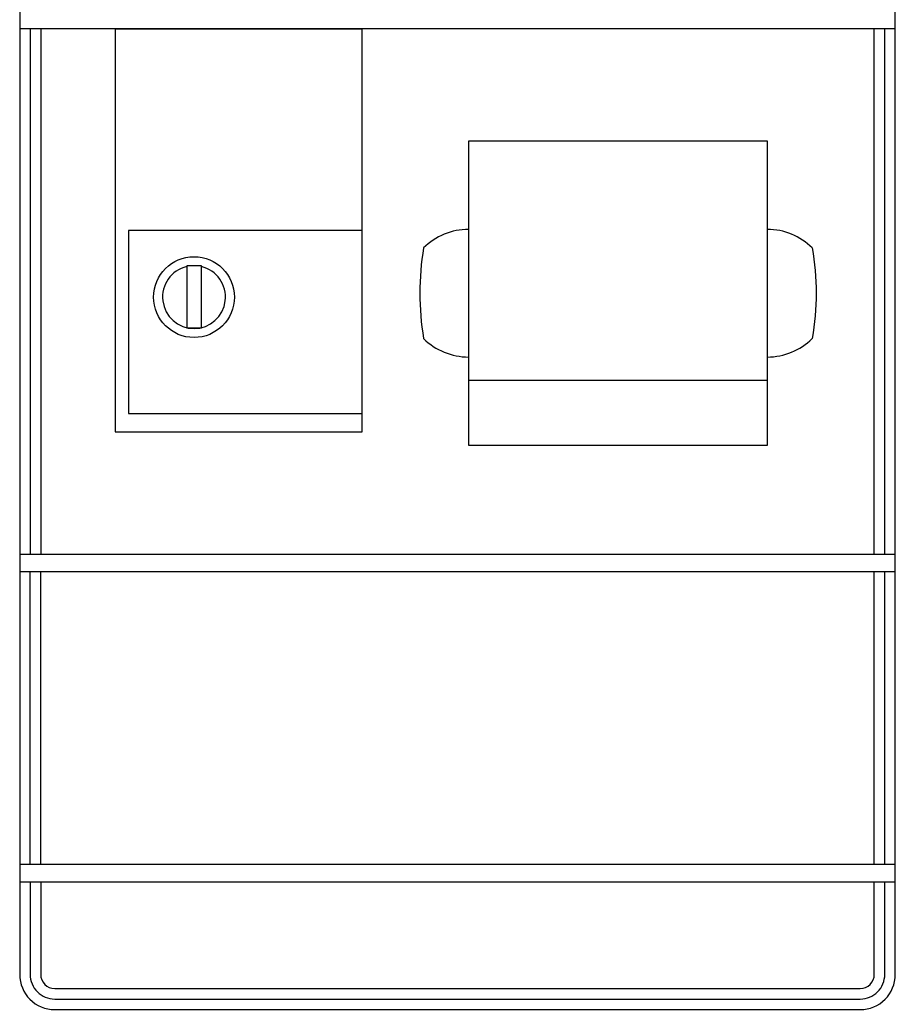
# Model space of a CAD drawing. Header units: millimetres. Extents: x 17747 to 112039, y -74980 to 446921.
# Tile 170 of 256: x 63258 to 63508, y -67798 to -67517. Entities that reach past the tile are written whole.
import ezdxf

# ---------------------------------------------------------------- set-up
doc = ezdxf.new("R2010")
doc.units = ezdxf.units.MM

msp = doc.modelspace()

# ---------------------------------------------------------------- linework, layer by layer
at = {"color": 0, "lineweight": -2}
for points in [[(63257.9, -67762.64), (63257.9, -67789.33, 0.414214), (63267.9, -67799.33), (63497.9, -67799.33, 0.414214), (63507.9, -67789.33), (63507.9, -67409.33, 0.414214), (63497.9, -67399.33), (63267.9, -67399.33, 0.414214), (63257.9, -67409.33), (63257.9, -67762.84)], [(63373.23, -67581.95, 0.083866), (63373.23, -67607.82)], [(63484.2, -67581.95, -0.083866), (63484.2, -67607.82)], [(63260.9, -67762.84), (63260.9, -67789.33, 0.414214), (63267.9, -67796.33), (63497.9, -67796.33, 0.414214), (63504.9, -67789.33), (63504.9, -67762.84)], [(63263.9, -67762.84), (63263.9, -67789.33, 0.414214), (63267.9, -67793.33), (63497.9, -67793.33, 0.414214), (63501.9, -67789.33), (63501.9, -67762.84)]]:
    msp.add_lwpolyline(points, format="xyb", dxfattribs=at)
for points in [[(63257.9, -67519.33), (63507.9, -67519.33)], [(63260.9, -67519.33), (63260.9, -67669.33)], [(63263.9, -67519.33), (63263.9, -67669.33)], [(63501.9, -67669.33), (63501.9, -67519.33)], [(63504.9, -67669.33), (63504.9, -67519.33)], [(63471.38, -67619.79), (63386.05, -67619.79)], [(63257.9, -67669.33), (63507.9, -67669.33)], [(63257.9, -67674.33), (63507.9, -67674.33)], [(63260.9, -67757.84), (63260.9, -67674.33)], [(63263.9, -67757.84), (63263.9, -67674.33)], [(63501.9, -67757.84), (63501.9, -67674.33)], [(63504.9, -67757.84), (63504.9, -67674.33)], [(63257.9, -67757.84), (63507.9, -67757.84)], [(63257.9, -67762.84), (63507.9, -67762.84)]]:
    msp.add_lwpolyline(points, dxfattribs=at)
for points in [[(63355.64, -67519.49), (63285.17, -67519.49), (63285.17, -67634.47), (63355.64, -67634.47)], [(63471.38, -67551.51), (63386.05, -67551.51), (63386.05, -67638.26), (63471.38, -67638.26)], [(63355.64, -67576.98), (63288.95, -67576.98), (63288.95, -67629.25), (63355.64, -67629.25)], [(63309.77, -67587.03), (63305.59, -67587.03), (63305.59, -67604.74), (63309.77, -67604.74)]]:
    msp.add_lwpolyline(points, close=True, dxfattribs=at)
msp.add_circle((63307.68, -67596.01), 11.53, dxfattribs=at)
for centre, radius, start, end in [((63386.05, -67594.89), 18.21, 90, 134.7412), ((63471.38, -67594.89), 18.21, 45.2588, 90), ((63307.68, -67596.01), 8.98, 103.4689, 76.5311), ((63386.05, -67594.89), 18.21, 225.2588, 270), ((63471.38, -67594.89), 18.21, 270, 314.7412)]:
    msp.add_arc(centre, radius, start, end, dxfattribs=at)

doc.saveas('drawing.dxf')
